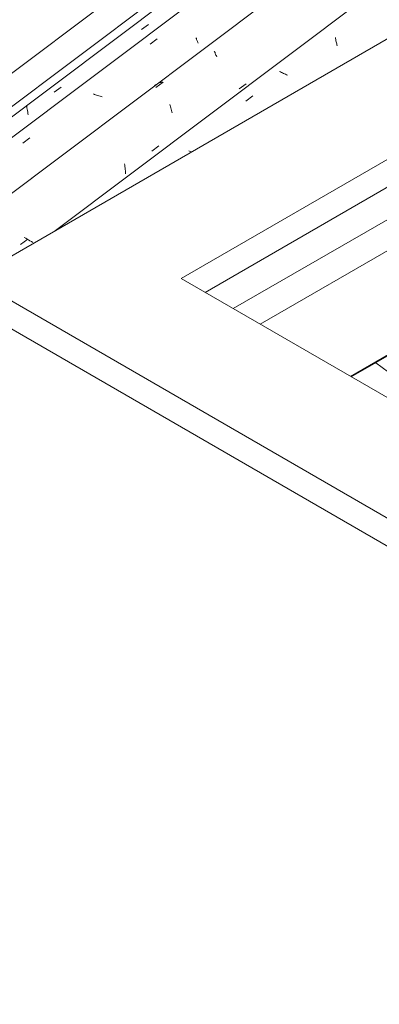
# Model space of a CAD drawing. Header units: metres. Extents: x 6.5 to 21.8, y 0.9 to 11.2.
# Tile 17 of 112: x 10.258 to 10.734, y 6.615 to 7.916. Entities that reach past the tile are written whole.
import ezdxf

# ---------------------------------------------------------------- set-up
doc = ezdxf.new("R2010")
doc.units = ezdxf.units.M
for name, color, linetype, lineweight in [('A-GLAZ-CWMG', 7, 'Continuous', 5), ('A-ROOF', 7, 'Continuous', 5), ('A-ROOF-OTLN', 7, 'Continuous', 5)]:
    doc.layers.add(name, color=color, linetype=linetype, lineweight=lineweight)

# ---------------------------------------------------------------- blocks, each defined once
blk = doc.blocks.new('FP_7-ISO_02')
at = {"layer": 'A-GLAZ-CWMG'}
blk.add_line((11.3869, 8.7001), (8.3354, 6.4097), dxfattribs=at)
at = {"layer": 'A-GLAZ-CWMG', "color": 9, "true_color": 0xc0c0c0}
for p, q in [((10.4189, 7.9024), (10.4284, 7.9093)), ((10.3033, 7.8198), (10.3129, 7.8266)), ((10.2669, 7.8021), (10.2672, 7.8008)), ((10.2672, 7.8008), (10.2675, 7.799)), ((10.2675, 7.799), (10.2678, 7.7972)), ((10.2678, 7.7972), (10.2682, 7.7954)), ((10.2682, 7.7954), (10.2685, 7.7935)), ((10.2685, 7.7935), (10.2687, 7.7917)), ((10.2687, 7.7917), (10.269, 7.7898))]:
    blk.add_line(p, q, dxfattribs=at)
blk = doc.blocks.new('FP_8-ISO_02')
at = {"layer": 'A-GLAZ-CWMG', "color": 9, "true_color": 0xc0c0c0}
for p, q in [((10.4305, 7.8832), (10.4398, 7.8904)), ((10.491, 7.8916), (10.4915, 7.8905)), ((10.4915, 7.8905), (10.4919, 7.8894)), ((10.4919, 7.8894), (10.4923, 7.8884)), ((10.4923, 7.8884), (10.4927, 7.8874)), ((10.4927, 7.8874), (10.4931, 7.8865)), ((10.4931, 7.8865), (10.4934, 7.8856)), ((10.4934, 7.8856), (10.4938, 7.8847)), ((10.3567, 7.8169), (10.3553, 7.8174)), ((10.3582, 7.8164), (10.3567, 7.8169)), ((10.3596, 7.8159), (10.3582, 7.8164)), ((10.3611, 7.8154), (10.3596, 7.8159)), ((10.3626, 7.815), (10.3611, 7.8154)), ((10.3641, 7.8145), (10.3626, 7.815)), ((10.3656, 7.8141), (10.3641, 7.8145)), ((10.3671, 7.8137), (10.3656, 7.8141)), ((10.2621, 7.7524), (10.2714, 7.7596))]:
    blk.add_line(p, q, dxfattribs=at)
blk = doc.blocks.new('FP_9-ISO_02')
at = {"layer": 'A-GLAZ-CWMG'}
blk.add_line((11.5063, 8.6311), (8.4558, 6.3416), dxfattribs=at)
at = {"layer": 'A-GLAZ-CWMG', "color": 9, "true_color": 0xc0c0c0}
for p, q in [((10.5153, 7.8739), (10.5157, 7.873)), ((10.5157, 7.873), (10.5162, 7.872)), ((10.5162, 7.872), (10.5166, 7.871)), ((10.5166, 7.871), (10.517, 7.8699)), ((10.517, 7.8699), (10.5175, 7.8688)), ((10.5175, 7.8688), (10.518, 7.8677)), ((10.518, 7.8677), (10.5184, 7.8665)), ((10.4394, 7.8302), (10.4377, 7.8293)), ((10.4381, 7.8259), (10.4477, 7.833)), ((10.4411, 7.8311), (10.4394, 7.8302)), ((10.4428, 7.8319), (10.4411, 7.8311)), ((10.4446, 7.8327), (10.4428, 7.8319)), ((10.4464, 7.8334), (10.4446, 7.8327)), ((10.548, 7.8241), (10.5576, 7.8309)), ((10.4377, 7.8293), (10.4361, 7.8283)), ((10.4565, 7.8035), (10.457, 7.802)), ((10.457, 7.802), (10.4574, 7.8005)), ((10.4574, 7.8005), (10.4579, 7.7989)), ((10.4579, 7.7989), (10.4584, 7.7973)), ((10.4584, 7.7973), (10.4588, 7.7957)), ((10.4588, 7.7957), (10.4592, 7.794)), ((10.4592, 7.794), (10.4597, 7.7923)), ((10.4325, 7.742), (10.4421, 7.7488)), ((10.3965, 7.7252), (10.3968, 7.7234)), ((10.3968, 7.7234), (10.397, 7.7215)), ((10.397, 7.7215), (10.3972, 7.7196)), ((10.3972, 7.7196), (10.3974, 7.7177)), ((10.3974, 7.7177), (10.3976, 7.7158)), ((10.3976, 7.7158), (10.3977, 7.7139)), ((10.3977, 7.7139), (10.3979, 7.712)), ((10.259, 7.6187), (10.2686, 7.6255)), ((10.2659, 7.6267), (10.264, 7.6278)), ((10.2678, 7.6257), (10.2659, 7.6267)), ((10.2697, 7.6246), (10.2678, 7.6257)), ((10.2715, 7.6235), (10.2697, 7.6246)), ((10.2733, 7.6224), (10.2715, 7.6235)), ((10.2751, 7.6213), (10.2733, 7.6224))]:
    blk.add_line(p, q, dxfattribs=at)
blk = doc.blocks.new('FP_10-ISO_02')
at = {"layer": 'A-GLAZ-CWMG', "color": 9, "true_color": 0xc0c0c0}
for p, q in [((10.6755, 7.8921), (10.6757, 7.8906)), ((10.6757, 7.8906), (10.676, 7.8892)), ((10.676, 7.8892), (10.6762, 7.8877)), ((10.6762, 7.8877), (10.6765, 7.8863)), ((10.6765, 7.8863), (10.6768, 7.8849)), ((10.6768, 7.8849), (10.6771, 7.8835)), ((10.6771, 7.8835), (10.6774, 7.8821)), ((10.6774, 7.8821), (10.6778, 7.8808)), ((10.6027, 7.8465), (10.6014, 7.8471)), ((10.604, 7.8459), (10.6027, 7.8465)), ((10.6053, 7.8453), (10.604, 7.8459)), ((10.6066, 7.8446), (10.6053, 7.8453)), ((10.608, 7.844), (10.6066, 7.8446)), ((10.6094, 7.8435), (10.608, 7.844)), ((10.6107, 7.8429), (10.6094, 7.8435)), ((10.6121, 7.8423), (10.6107, 7.8429)), ((10.5571, 7.8078), (10.5664, 7.815)), ((10.4833, 7.7415), (10.4818, 7.7421)), ((10.4847, 7.741), (10.4833, 7.7415)), ((10.4853, 7.7408), (10.4847, 7.741))]:
    blk.add_line(p, q, dxfattribs=at)
blk = doc.blocks.new('Rectangular Mullion - Telha Fibrocimento - Ondulada-1909083-ISO_02')
at = {"layer": 'A-GLAZ-CWMG'}
for p, q in [((8.3958, 6.3702), (11.4508, 8.6632)), ((10.3034, 7.6358), (11.5759, 8.5909))]:
    blk.add_line(p, q, dxfattribs=at)
for name in ['FP_7-ISO_02', 'FP_9-ISO_02', 'FP_8-ISO_02', 'FP_10-ISO_02']:
    blk.add_blockref(name, (0, 0), dxfattribs=at)
blk = doc.blocks.new('FP_256-ISO_02')
at = {"layer": 'A-GLAZ-CWMG'}
for p, q in [((10.9456, 7.2998), (10.7289, 7.4624)), ((12.1443, 6.4001), (11.6911, 6.7402))]:
    blk.add_line(p, q, dxfattribs=at)
at = {"layer": 'A-GLAZ-CWMG', "color": 9, "true_color": 0xc0c0c0}
for p, q in [((11.6972, 6.7307), (11.7068, 6.7237)), ((11.705, 6.6761), (11.7029, 6.6752)), ((11.7071, 6.6769), (11.705, 6.6761)), ((11.7092, 6.6777), (11.7071, 6.6769)), ((11.7113, 6.6785), (11.7092, 6.6777)), ((11.7134, 6.6792), (11.7113, 6.6785)), ((11.7156, 6.6799), (11.7134, 6.6792)), ((11.7039, 6.6444), (11.7135, 6.6377)), ((11.8314, 6.6199), (11.8318, 6.6208)), ((11.8318, 6.6208), (11.8322, 6.6218)), ((11.8322, 6.6218), (11.8326, 6.6226)), ((11.8326, 6.6226), (11.833, 6.6235)), ((11.833, 6.6235), (11.8333, 6.6243)), ((11.8306, 6.6178), (11.831, 6.6189)), ((11.831, 6.6189), (11.8314, 6.6199)), ((11.8286, 6.5769), (11.8266, 6.576)), ((11.8307, 6.5779), (11.8286, 6.5769)), ((11.8327, 6.5788), (11.8307, 6.5779)), ((11.8348, 6.5796), (11.8327, 6.5788)), ((11.8369, 6.5804), (11.8348, 6.5796)), ((11.839, 6.5812), (11.8369, 6.5804)), ((11.8785, 6.523), (11.8881, 6.5163)), ((11.9882, 6.5168), (11.9978, 6.5097)), ((12.0271, 6.4865), (12.0253, 6.4872)), ((12.0289, 6.4858), (12.0271, 6.4865)), ((12.0306, 6.485), (12.0289, 6.4858)), ((12.0323, 6.4841), (12.0306, 6.485)), ((12.0339, 6.4831), (12.0323, 6.4841)), ((12.0355, 6.4821), (12.0339, 6.4831)), ((12.0535, 6.4013), (12.0631, 6.3946))]:
    blk.add_line(p, q, dxfattribs=at)
blk = doc.blocks.new('Rectangular Mullion - Telha Fibrocimento - Ondulada-1909027-ISO_02')
at = {"layer": 'A-GLAZ-CWMG'}
blk.add_blockref('FP_256-ISO_02', (0, 0), dxfattribs=at)
blk = doc.blocks.new('RUFO_1_ - RUFO_1_-1923193-ISO_02')
at = {"layer": 'A-ROOF'}
for p, q in [((13.2185, 9.3188), (10.1956, 7.5736)), ((10.4714, 7.5736), (13.3563, 9.2392)), ((12.3734, 8.635), (10.5032, 7.5552)), ((10.1956, 7.5736), (11.5674, 6.7816)), ((10.4714, 7.5736), (11.7053, 6.8612)), ((10.1956, 7.5368), (11.5674, 6.7448))]:
    blk.add_line(p, q, dxfattribs=at)

msp = doc.modelspace()

# ---------------------------------------------------------------- linework, layer by layer
at = {"layer": 'A-ROOF-OTLN'}
for p, q in [((8.6353, 6.5909), (11.4199, 8.681)), ((8.6407, 6.5815), (11.4301, 8.6751)), ((10.5403, 7.5338), (12.3748, 8.593)), ((10.5759, 7.5132), (12.3748, 8.5518)), ((10.6952, 7.4443), (12.4747, 8.4718)), ((10.6963, 7.4437), (12.4651, 8.4649))]:
    msp.add_line(p, q, dxfattribs=at)

# ---------------------------------------------------------------- block references
at = {"layer": 'A-GLAZ-CWMG'}
for name in ['Rectangular Mullion - Telha Fibrocimento - Ondulada-1909083-ISO_02', 'Rectangular Mullion - Telha Fibrocimento - Ondulada-1909027-ISO_02']:
    msp.add_blockref(name, (0, 0), dxfattribs=at)
at = {"layer": 'A-ROOF'}
msp.add_blockref('RUFO_1_ - RUFO_1_-1923193-ISO_02', (0, 0), dxfattribs=at)

doc.saveas('drawing.dxf')
